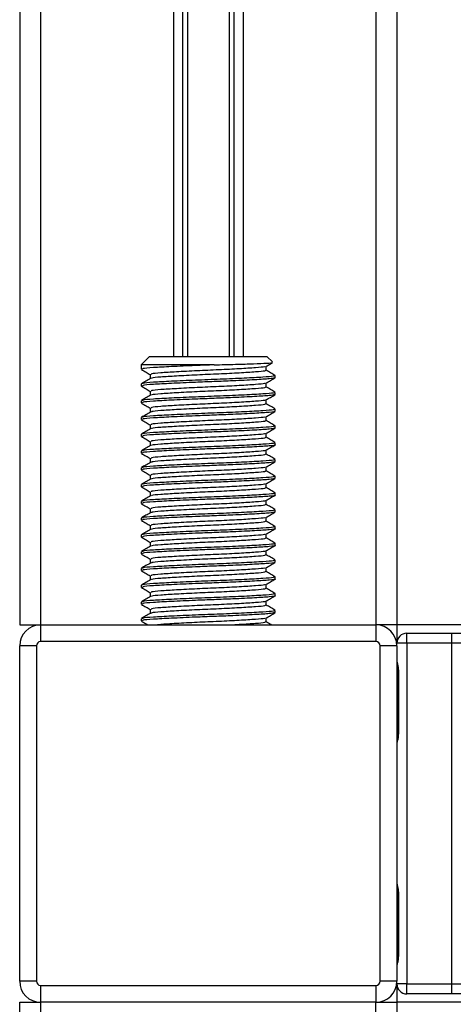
# Model space of a CAD drawing. Header units: millimetres. Extents: x 0 to 420, y 0 to 297.
# Tile 19 of 98: x 69.61 to 72.06, y 199.62 to 205.16. Entities that reach past the tile are written whole.
import ezdxf

# ---------------------------------------------------------------- set-up
doc = ezdxf.new("R2010")
doc.units = ezdxf.units.MM

msp = doc.modelspace()

# ---------------------------------------------------------------- linework, layer by layer
at = {"color": 7, "linetype": 'Continuous', "lineweight": 25}
for p, q in [((69.61497, 231.95711), (69.61497, 201.75502)), ((69.73294, 231.95711), (69.73294, 201.75502)), ((71.62057, 231.95711), (71.62057, 201.75502)), ((71.73855, 231.95711), (71.73855, 201.75502)), ((70.48092, 227.33714), (70.48092, 203.26513)), ((70.53207, 227.33714), (70.53207, 203.26513)), ((70.55916, 227.33714), (70.55916, 203.26513)), ((70.79435, 227.33714), (70.79435, 203.26513)), ((70.82144, 227.33714), (70.82144, 203.26513)), ((70.8726, 227.33714), (70.8726, 203.26513)), ((70.34642, 203.26513), (70.29923, 203.21794)), ((70.34642, 203.26513), (71.00709, 203.26513)), ((71.03773, 203.23449), (71.00709, 203.26513)), ((70.29923, 203.21794), (70.29923, 203.19299)), ((70.70949, 203.21794), (70.29923, 203.21794)), ((71.0032, 203.18705), (71.0032, 203.21006)), ((70.35032, 203.16346), (70.35032, 203.14054)), ((71.05428, 203.14578), (71.05428, 203.15762)), ((70.29923, 203.1104), (70.29923, 203.09861)), ((71.0032, 203.09267), (71.0032, 203.11568)), ((71.05097, 203.14578), (71.05375, 203.14495)), ((70.35032, 203.06908), (70.35032, 203.04616)), ((71.05097, 203.0514), (71.05375, 203.05057)), ((71.05428, 203.0514), (71.05428, 203.06324)), ((70.29923, 203.01602), (70.29923, 203.00423)), ((71.0032, 202.99829), (71.0032, 203.02129)), ((70.35032, 202.97469), (70.35032, 202.95178)), ((71.05428, 202.95701), (71.05428, 202.96886)), ((70.29923, 202.92164), (70.29923, 202.90984)), ((70.35032, 202.88031), (70.35032, 202.8574)), ((71.0032, 202.90391), (71.0032, 202.92691)), ((70.29923, 202.82726), (70.29923, 202.81546)), ((71.0032, 202.80953), (71.0032, 202.83253)), ((71.05097, 202.86263), (71.05375, 202.86181)), ((71.05428, 202.86263), (71.05428, 202.87448)), ((70.35032, 202.78593), (70.35032, 202.76301)), ((71.05428, 202.76825), (71.05428, 202.7801)), ((70.29923, 202.73288), (70.29923, 202.72108)), ((71.0032, 202.71515), (71.0032, 202.73815)), ((70.35032, 202.69155), (70.35032, 202.66863)), ((71.05097, 202.67387), (71.05375, 202.67305)), ((71.05428, 202.67387), (71.05428, 202.68571)), ((70.29923, 202.6385), (70.29923, 202.6267)), ((71.0032, 202.62076), (71.0032, 202.64377)), ((70.29923, 202.54412), (70.29923, 202.53232)), ((70.35032, 202.59717), (70.35032, 202.57425)), ((71.0032, 202.52638), (71.0032, 202.54939)), ((71.05097, 202.57949), (71.05375, 202.57867)), ((71.05428, 202.57949), (71.05428, 202.59133)), ((70.35032, 202.50279), (70.35032, 202.47987)), ((71.05428, 202.48511), (71.05428, 202.49695)), ((70.29923, 202.44973), (70.29923, 202.43794)), ((71.0032, 202.432), (71.0032, 202.45501)), ((70.35032, 202.40841), (70.35032, 202.38549)), ((71.05097, 202.39073), (71.05375, 202.3899)), ((71.05428, 202.39073), (71.05428, 202.40257)), ((70.29923, 202.35535), (70.29923, 202.34355)), ((71.0032, 202.33762), (71.0032, 202.36062)), ((70.35032, 202.31402), (70.35032, 202.29111)), ((71.0032, 202.24324), (71.0032, 202.26624)), ((71.05428, 202.29634), (71.05428, 202.30819)), ((70.29923, 202.26097), (70.29923, 202.24917)), ((70.35032, 202.21964), (70.35032, 202.19672)), ((71.05428, 202.20196), (71.05428, 202.21381)), ((70.29923, 202.16659), (70.29923, 202.15479)), ((71.0032, 202.14886), (71.0032, 202.17186)), ((70.35032, 202.12526), (70.35032, 202.10234)), ((71.05428, 202.10758), (71.05428, 202.11942)), ((70.29923, 202.07221), (70.29923, 202.06041)), ((71.0032, 202.05447), (71.0032, 202.07748)), ((70.35032, 202.03088), (70.35032, 202.00796)), ((71.05428, 202.0132), (71.05428, 202.02504)), ((70.29923, 201.97783), (70.29923, 201.96603)), ((70.35032, 201.9365), (70.35032, 201.91358)), ((71.0032, 201.96009), (71.0032, 201.9831)), ((70.29923, 201.88344), (70.29923, 201.87165)), ((71.0032, 201.86571), (71.0032, 201.88872)), ((71.05428, 201.91882), (71.05428, 201.93066)), ((70.35032, 201.84212), (70.35032, 201.8192)), ((71.05097, 201.82444), (71.05375, 201.82361)), ((71.05428, 201.82444), (71.05428, 201.83628)), ((70.29923, 201.78906), (70.29923, 201.77727)), ((71.0032, 201.77133), (71.0032, 201.79433)), ((69.61497, 201.75502), (69.73294, 201.75502)), ((69.73294, 201.75502), (71.62057, 201.75502)), ((69.73294, 201.75502), (69.73294, 201.66064)), ((71.73855, 201.75502), (71.62057, 201.75502)), ((71.62057, 201.75502), (71.62057, 201.66064)), ((138.51349, 201.75502), (71.73855, 201.75502)), ((71.73855, 201.75502), (71.73855, 201.6512)), ((71.62057, 201.66064), (69.73294, 201.66064)), ((71.79518, 201.6512), (71.79518, 201.70783)), ((71.79518, 201.70783), (72.04766, 201.70783)), ((72.04766, 201.6512), (72.04766, 201.70783)), ((72.04766, 201.70783), (72.12441, 201.70783)), ((69.70935, 201.63704), (69.61497, 201.63704)), ((69.61497, 199.74941), (69.61497, 201.63704)), ((69.70935, 201.63704), (69.70935, 199.74941)), ((71.73855, 201.63704), (71.64417, 201.63704)), ((71.64417, 199.74941), (71.64417, 201.63704)), ((71.79518, 201.6512), (71.73855, 201.6512)), ((71.73855, 201.63704), (71.73855, 199.74941)), ((71.79518, 201.6512), (71.79518, 199.73526)), ((72.04766, 201.6512), (71.79518, 201.6512)), ((72.04766, 199.73526), (72.04766, 201.6512)), ((72.16445, 201.6512), (72.04766, 201.6512)), ((71.74361, 201.49547), (71.74361, 201.14154)), ((71.74361, 201.49547), (71.74723, 201.49547)), ((71.74723, 201.49547), (71.74723, 201.14154)), ((71.74361, 201.14154), (71.74723, 201.14154)), ((71.74361, 200.24492), (71.74361, 199.89099)), ((71.74361, 200.24492), (71.74723, 200.24492)), ((71.74723, 200.24492), (71.74723, 199.89099)), ((71.74361, 199.89099), (71.74723, 199.89099)), ((69.70935, 199.74941), (69.61497, 199.74941)), ((69.73294, 199.72582), (69.73294, 199.63144)), ((69.73294, 199.72582), (71.62057, 199.72582)), ((71.62057, 199.72582), (71.62057, 199.63144)), ((71.73855, 199.74941), (71.64417, 199.74941)), ((71.73855, 199.73526), (71.73855, 199.63144)), ((71.79518, 199.73526), (71.73855, 199.73526)), ((71.79518, 199.73526), (72.04766, 199.73526)), ((71.79518, 199.67863), (71.79518, 199.73526)), ((72.04766, 199.73526), (72.16445, 199.73526)), ((72.04766, 199.67863), (72.04766, 199.73526)), ((72.04766, 199.67863), (71.79518, 199.67863)), ((72.12441, 199.67863), (72.04766, 199.67863)), ((69.61497, 199.06515), (69.61497, 199.63144)), ((69.61497, 199.63144), (69.73294, 199.63144)), ((71.62057, 199.63144), (69.73294, 199.63144)), ((69.73294, 199.63144), (69.73294, 199.06515)), ((71.62057, 199.06515), (71.62057, 199.63144)), ((71.62057, 199.63144), (71.73855, 199.63144)), ((138.51349, 199.63144), (71.73855, 199.63144)), ((71.73855, 199.63144), (71.73855, 199.06515))]:
    msp.add_line(p, q, dxfattribs=at)
for centre, radius, start, end in [((69.73294, 201.63704), 0.11798, 90, 180), ((71.62057, 201.63704), 0.11798, 0, 90), ((69.73294, 201.63704), 0.0236, 90, 180), ((71.62057, 201.63704), 0.0236, 0, 90), ((71.79518, 201.6512), 0.05663, 90, 180), ((69.73294, 199.74941), 0.11798, 180, 270), ((69.73294, 199.74941), 0.0236, 180, 270), ((71.62057, 199.74941), 0.0236, 270, 0), ((71.62057, 199.74941), 0.11798, 270, 0), ((71.79518, 199.73526), 0.05663, 180, 270)]:
    msp.add_arc(centre, radius, start, end, dxfattribs=at)
for points, knots in [([(70.70949, 203.21794), (70.67434, 203.21661), (70.5904, 203.21346), (70.46538, 203.20776), (70.36214, 203.20225), (70.30373, 203.19746), (70.30535, 203.19423), (70.30598, 203.19299)], [0, 0, 0, 0, 0.1684965, 0.4023825, 0.6300711, 0.8575321, 1, 1, 1, 1]), ([(70.99583, 203.20917), (70.99568, 203.20838), (70.99517, 203.20565), (70.94587, 203.20165), (70.85635, 203.19554), (70.7378, 203.1897), (70.61152, 203.18449), (70.49405, 203.17826), (70.40468, 203.17275), (70.35414, 203.16796), (70.35557, 203.16472), (70.35612, 203.16346)], [0, 0, 0, 0, 0.0492908, 0.1712997, 0.2981292, 0.4238469, 0.5463291, 0.6737547, 0.7978, 0.9217212, 1, 1, 1, 1]), ([(70.70949, 203.21794), (70.75065, 203.21895), (70.83296, 203.22097), (70.9373, 203.22443), (71.00911, 203.22762), (71.04315, 203.23002), (71.03697, 203.23161), (71.03529, 203.23205)], [0, 0, 0, 0, 0.2284813, 0.4569625, 0.6854437, 0.9140772, 1, 1, 1, 1]), ([(71.00158, 203.20912), (71.01012, 203.21407), (71.02226, 203.2211), (71.03441, 203.22814), (71.03802, 203.23022)], [0, 0, 0, 0, 0.7031723, 1, 1, 1, 1]), ([(70.30068, 203.19161), (70.30923, 203.18666), (70.32578, 203.17708), (70.34232, 203.1675), (70.35032, 203.16287)], [0, 0, 0, 0, 0.5163558, 1, 1, 1, 1]), ([(71.04788, 203.15762), (71.04815, 203.1563), (71.04881, 203.15303), (70.98878, 203.14855), (70.88424, 203.14246), (70.74741, 203.13661), (70.6013, 203.1314), (70.46545, 203.12517), (70.36212, 203.11967), (70.30373, 203.11488), (70.30535, 203.11165), (70.30598, 203.1104)], [0, 0, 0, 0, 0.0795242, 0.1977381, 0.3206174, 0.4424209, 0.5610929, 0.684549, 0.8047339, 0.9247987, 1, 1, 1, 1]), ([(70.99763, 203.18709), (70.99785, 203.18578), (70.99842, 203.18252), (70.94654, 203.17805), (70.85617, 203.17195), (70.73784, 203.1661), (70.61155, 203.16089), (70.49389, 203.15467), (70.40527, 203.14915), (70.35684, 203.14478), (70.35718, 203.142), (70.35728, 203.1412)], [0, 0, 0, 0, 0.0812126, 0.2026951, 0.3289775, 0.4541529, 0.5761068, 0.7029826, 0.8264929, 0.9498795, 1, 1, 1, 1]), ([(71.05335, 203.15869), (71.04481, 203.16363), (71.02809, 203.17331), (71.01137, 203.183), (71.0032, 203.18773)], [0, 0, 0, 0, 0.51125952, 1, 1, 1, 1]), ([(70.35144, 203.14119), (70.34289, 203.13624), (70.3258, 203.12634), (70.30871, 203.11644), (70.30016, 203.1115)], [0, 0, 0, 0, 0.49989867, 1, 1, 1, 1]), ([(70.30068, 203.09723), (70.30923, 203.09228), (70.32578, 203.0827), (70.34232, 203.07312), (70.35032, 203.06849)], [0, 0, 0, 0, 0.5163558, 1, 1, 1, 1]), ([(71.05057, 203.14443), (71.04338, 203.14273), (71.02827, 203.13916), (70.94225, 203.13388), (70.82924, 203.12813), (70.71101, 203.1236), (70.59026, 203.11907), (70.46542, 203.11338), (70.36213, 203.10787), (70.30373, 203.10308), (70.30535, 203.09985), (70.30598, 203.09861)], [0, 0, 0, 0, 0.11210007, 0.23554127, 0.36255871, 0.45704119, 0.54852784, 0.6755183, 0.79914386, 0.9226458, 1, 1, 1, 1]), ([(70.99583, 203.11478), (70.99568, 203.114), (70.99517, 203.11127), (70.94587, 203.10727), (70.85635, 203.10116), (70.7378, 203.09532), (70.61152, 203.09011), (70.49405, 203.08388), (70.40468, 203.07837), (70.35414, 203.07357), (70.35557, 203.07034), (70.35612, 203.06908)], [0, 0, 0, 0, 0.04929084, 0.1712997, 0.29812922, 0.42384695, 0.54632913, 0.67375466, 0.7978, 0.92172117, 1, 1, 1, 1]), ([(71.00158, 203.11474), (71.01012, 203.11969), (71.0272, 203.12958), (71.04429, 203.13947), (71.05283, 203.14442)], [0, 0, 0, 0, 0.4999098, 1, 1, 1, 1]), ([(70.35144, 203.04681), (70.34289, 203.04186), (70.3258, 203.03196), (70.30871, 203.02206), (70.30016, 203.01711)], [0, 0, 0, 0, 0.4998987, 1, 1, 1, 1]), ([(71.04788, 203.06324), (71.04815, 203.06192), (71.04881, 203.05865), (70.98878, 203.05417), (70.88424, 203.04808), (70.74741, 203.04222), (70.6013, 203.03702), (70.46545, 203.03079), (70.36212, 203.02528), (70.30373, 203.02049), (70.30535, 203.01727), (70.30598, 203.01602)], [0, 0, 0, 0, 0.07952416, 0.19773806, 0.32061745, 0.44242089, 0.56109289, 0.68454905, 0.80473395, 0.92479867, 1, 1, 1, 1]), ([(71.05057, 203.05005), (71.04338, 203.04835), (71.02827, 203.04478), (70.94225, 203.0395), (70.82924, 203.03375), (70.71101, 203.02921), (70.59026, 203.02469), (70.46542, 203.019), (70.36213, 203.01348), (70.30373, 203.0087), (70.30535, 203.00547), (70.30598, 203.00423)], [0, 0, 0, 0, 0.1121001, 0.2355413, 0.3625587, 0.4570412, 0.5485278, 0.6755183, 0.7991439, 0.9226458, 1, 1, 1, 1]), ([(70.99763, 203.09271), (70.99785, 203.0914), (70.99842, 203.08814), (70.94654, 203.08367), (70.85617, 203.07757), (70.73784, 203.07172), (70.61155, 203.06651), (70.49389, 203.06029), (70.40527, 203.05477), (70.35684, 203.0504), (70.35718, 203.04762), (70.35728, 203.04681)], [0, 0, 0, 0, 0.08121257, 0.20269512, 0.32897753, 0.45415295, 0.57610678, 0.70298262, 0.82649287, 0.94987948, 1, 1, 1, 1]), ([(71.00158, 203.02036), (71.01012, 203.02531), (71.0272, 203.0352), (71.04429, 203.04509), (71.05283, 203.05004)], [0, 0, 0, 0, 0.4999098, 1, 1, 1, 1]), ([(71.05335, 203.0643), (71.04481, 203.06925), (71.02809, 203.07893), (71.01137, 203.08862), (71.0032, 203.09335)], [0, 0, 0, 0, 0.5112595, 1, 1, 1, 1]), ([(70.30068, 203.00285), (70.30923, 202.9979), (70.32578, 202.98832), (70.34232, 202.97874), (70.35032, 202.9741)], [0, 0, 0, 0, 0.5163558, 1, 1, 1, 1]), ([(70.99583, 203.0204), (70.99568, 203.01962), (70.99517, 203.01689), (70.94587, 203.01289), (70.85635, 203.00678), (70.7378, 203.00093), (70.61152, 202.99573), (70.49405, 202.9895), (70.40468, 202.98399), (70.35414, 202.97919), (70.35557, 202.97595), (70.35612, 202.9747)], [0, 0, 0, 0, 0.04929084, 0.1712997, 0.29812922, 0.42384695, 0.54632913, 0.67375466, 0.7978, 0.92172117, 1, 1, 1, 1]), ([(70.99763, 202.99833), (70.99785, 202.99702), (70.99842, 202.99376), (70.94654, 202.98928), (70.85617, 202.98319), (70.73784, 202.97734), (70.61155, 202.97213), (70.49389, 202.9659), (70.40527, 202.96039), (70.35684, 202.95602), (70.35718, 202.95324), (70.35728, 202.95243)], [0, 0, 0, 0, 0.0812126, 0.2026951, 0.3289775, 0.4541529, 0.5761068, 0.7029826, 0.8264929, 0.9498795, 1, 1, 1, 1]), ([(71.05335, 202.96992), (71.04481, 202.97487), (71.02809, 202.98455), (71.01137, 202.99423), (71.0032, 202.99897)], [0, 0, 0, 0, 0.5112595, 1, 1, 1, 1]), ([(70.35144, 202.95242), (70.34289, 202.94748), (70.3258, 202.93758), (70.30871, 202.92768), (70.30016, 202.92273)], [0, 0, 0, 0, 0.4998987, 1, 1, 1, 1]), ([(71.04788, 202.96886), (71.04815, 202.96754), (71.04881, 202.96427), (70.98878, 202.95979), (70.88424, 202.95369), (70.74741, 202.94784), (70.6013, 202.94264), (70.46545, 202.93641), (70.36212, 202.9309), (70.30373, 202.92611), (70.30535, 202.92288), (70.30598, 202.92164)], [0, 0, 0, 0, 0.0795242, 0.1977381, 0.3206174, 0.4424209, 0.5610929, 0.684549, 0.8047339, 0.9247987, 1, 1, 1, 1]), ([(71.05097, 202.95701), (71.05204, 202.95674), (71.06074, 202.95449), (71.02472, 202.9506), (70.94401, 202.94511), (70.8289, 202.93937), (70.71109, 202.93483), (70.59023, 202.93031), (70.46543, 202.92462), (70.36213, 202.9191), (70.30373, 202.91432), (70.30535, 202.91109), (70.30598, 202.90984)], [0, 0, 0, 0, 0.0167834, 0.1370015, 0.2569808, 0.380436, 0.4722687, 0.5611895, 0.6846185, 0.8047769, 0.9248152, 1, 1, 1, 1]), ([(71.00158, 202.92598), (71.01012, 202.93092), (71.0272, 202.94082), (71.04429, 202.95071), (71.05283, 202.95565)], [0, 0, 0, 0, 0.4999098, 1, 1, 1, 1]), ([(70.30068, 202.90846), (70.30923, 202.90352), (70.32578, 202.89394), (70.34232, 202.88436), (70.35032, 202.87972)], [0, 0, 0, 0, 0.5163558, 1, 1, 1, 1]), ([(70.99583, 202.92602), (70.99568, 202.92524), (70.99517, 202.9225), (70.94587, 202.91851), (70.85635, 202.9124), (70.7378, 202.90655), (70.61152, 202.90134), (70.49405, 202.89512), (70.40468, 202.88961), (70.35414, 202.88481), (70.35557, 202.88157), (70.35612, 202.88032)], [0, 0, 0, 0, 0.0492908, 0.1712997, 0.2981292, 0.4238469, 0.5463291, 0.6737547, 0.7978, 0.9217212, 1, 1, 1, 1]), ([(70.99763, 202.90395), (70.99785, 202.90264), (70.99842, 202.89937), (70.94654, 202.8949), (70.85617, 202.88881), (70.73784, 202.88296), (70.61155, 202.87775), (70.49389, 202.87152), (70.40527, 202.86601), (70.35684, 202.86164), (70.35718, 202.85886), (70.35728, 202.85805)], [0, 0, 0, 0, 0.0812126, 0.2026951, 0.3289775, 0.4541529, 0.5761068, 0.7029826, 0.8264929, 0.9498795, 1, 1, 1, 1]), ([(71.05335, 202.87554), (71.04481, 202.88049), (71.02809, 202.89017), (71.01137, 202.89985), (71.0032, 202.90459)], [0, 0, 0, 0, 0.5112595, 1, 1, 1, 1]), ([(70.35144, 202.85804), (70.34289, 202.85309), (70.3258, 202.84319), (70.30871, 202.8333), (70.30016, 202.82835)], [0, 0, 0, 0, 0.4998987, 1, 1, 1, 1]), ([(71.04788, 202.87448), (71.04815, 202.87316), (71.04881, 202.86989), (70.98878, 202.86541), (70.88424, 202.85931), (70.74741, 202.85346), (70.6013, 202.84826), (70.46545, 202.84203), (70.36212, 202.83652), (70.30373, 202.83173), (70.30535, 202.8285), (70.30598, 202.82726)], [0, 0, 0, 0, 0.0795242, 0.1977381, 0.3206174, 0.4424209, 0.5610929, 0.684549, 0.8047339, 0.9247987, 1, 1, 1, 1]), ([(71.05057, 202.86129), (71.04338, 202.85959), (71.02827, 202.85601), (70.94225, 202.85074), (70.82924, 202.84498), (70.71101, 202.84045), (70.59026, 202.83593), (70.46542, 202.83023), (70.36213, 202.82472), (70.30373, 202.81993), (70.30535, 202.81671), (70.30598, 202.81546)], [0, 0, 0, 0, 0.1121001, 0.2355413, 0.3625587, 0.4570412, 0.5485278, 0.6755183, 0.7991439, 0.9226458, 1, 1, 1, 1]), ([(70.99583, 202.83164), (70.99568, 202.83085), (70.99517, 202.82812), (70.94587, 202.82413), (70.85635, 202.81802), (70.7378, 202.81217), (70.61152, 202.80696), (70.49405, 202.80073), (70.40468, 202.79523), (70.35414, 202.79043), (70.35557, 202.78719), (70.35612, 202.78594)], [0, 0, 0, 0, 0.0492908, 0.1712997, 0.2981292, 0.4238469, 0.5463291, 0.6737547, 0.7978, 0.9217212, 1, 1, 1, 1]), ([(71.00158, 202.8316), (71.01012, 202.83654), (71.0272, 202.84644), (71.04429, 202.85633), (71.05283, 202.86127)], [0, 0, 0, 0, 0.4999098, 1, 1, 1, 1]), ([(70.30068, 202.81408), (70.30923, 202.80914), (70.32578, 202.79956), (70.34232, 202.78998), (70.35032, 202.78534)], [0, 0, 0, 0, 0.5163558, 1, 1, 1, 1]), ([(71.04788, 202.7801), (71.04815, 202.77878), (71.04881, 202.77551), (70.98878, 202.77103), (70.88424, 202.76493), (70.74741, 202.75908), (70.6013, 202.75387), (70.46545, 202.74765), (70.36212, 202.74214), (70.30373, 202.73735), (70.30535, 202.73412), (70.30598, 202.73288)], [0, 0, 0, 0, 0.0795242, 0.1977381, 0.3206174, 0.4424209, 0.5610929, 0.684549, 0.8047339, 0.9247987, 1, 1, 1, 1]), ([(71.05097, 202.76825), (71.05204, 202.76798), (71.06074, 202.76573), (71.02472, 202.76184), (70.94401, 202.75635), (70.8289, 202.7506), (70.71109, 202.74607), (70.59023, 202.74155), (70.46543, 202.73585), (70.36213, 202.73034), (70.30373, 202.72555), (70.30535, 202.72232), (70.30598, 202.72108)], [0, 0, 0, 0, 0.0167834, 0.1370015, 0.2569808, 0.380436, 0.4722687, 0.5611895, 0.6846185, 0.8047769, 0.9248152, 1, 1, 1, 1]), ([(70.99763, 202.80956), (70.99785, 202.80826), (70.99842, 202.80499), (70.94654, 202.80052), (70.85617, 202.79442), (70.73784, 202.78857), (70.61155, 202.78337), (70.49389, 202.77714), (70.40527, 202.77163), (70.35684, 202.76726), (70.35718, 202.76447), (70.35728, 202.76367)], [0, 0, 0, 0, 0.08121257, 0.20269512, 0.32897753, 0.45415295, 0.57610678, 0.70298262, 0.82649287, 0.94987948, 1, 1, 1, 1]), ([(71.00158, 202.73721), (71.01012, 202.74216), (71.0272, 202.75206), (71.04429, 202.76195), (71.05283, 202.76689)], [0, 0, 0, 0, 0.4999098, 1, 1, 1, 1]), ([(71.05335, 202.78116), (71.04481, 202.78611), (71.02809, 202.79579), (71.01137, 202.80547), (71.0032, 202.8102)], [0, 0, 0, 0, 0.5112595, 1, 1, 1, 1]), ([(70.35144, 202.76366), (70.34289, 202.75871), (70.3258, 202.74881), (70.30871, 202.73892), (70.30016, 202.73397)], [0, 0, 0, 0, 0.4998987, 1, 1, 1, 1]), ([(70.30068, 202.7197), (70.30923, 202.71476), (70.32578, 202.70518), (70.34232, 202.69559), (70.35032, 202.69096)], [0, 0, 0, 0, 0.5163558, 1, 1, 1, 1]), ([(70.99583, 202.73726), (70.99568, 202.73647), (70.99517, 202.73374), (70.94587, 202.72975), (70.85635, 202.72364), (70.7378, 202.71779), (70.61152, 202.71258), (70.49405, 202.70635), (70.40468, 202.70085), (70.35414, 202.69605), (70.35557, 202.69281), (70.35612, 202.69156)], [0, 0, 0, 0, 0.0492908, 0.1712997, 0.2981292, 0.4238469, 0.5463291, 0.6737547, 0.7978, 0.9217212, 1, 1, 1, 1]), ([(70.99763, 202.71518), (70.99785, 202.71388), (70.99842, 202.71061), (70.94654, 202.70614), (70.85617, 202.70004), (70.73784, 202.69419), (70.61155, 202.68899), (70.49389, 202.68276), (70.40527, 202.67725), (70.35684, 202.67288), (70.35718, 202.67009), (70.35728, 202.66929)], [0, 0, 0, 0, 0.08121257, 0.20269512, 0.32897753, 0.45415295, 0.57610678, 0.70298262, 0.82649287, 0.94987948, 1, 1, 1, 1]), ([(71.05335, 202.68678), (71.04481, 202.69173), (71.02809, 202.70141), (71.01137, 202.71109), (71.0032, 202.71582)], [0, 0, 0, 0, 0.5112595, 1, 1, 1, 1]), ([(70.35144, 202.66928), (70.34289, 202.66433), (70.3258, 202.65443), (70.30871, 202.64454), (70.30016, 202.63959)], [0, 0, 0, 0, 0.4998987, 1, 1, 1, 1]), ([(71.04788, 202.68571), (71.04815, 202.6844), (71.04881, 202.68112), (70.98878, 202.67665), (70.88424, 202.67055), (70.74741, 202.6647), (70.6013, 202.65949), (70.46545, 202.65326), (70.36212, 202.64776), (70.30373, 202.64297), (70.30535, 202.63974), (70.30598, 202.6385)], [0, 0, 0, 0, 0.0795242, 0.1977381, 0.3206174, 0.4424209, 0.5610929, 0.684549, 0.8047339, 0.9247987, 1, 1, 1, 1]), ([(71.05057, 202.67252), (71.04338, 202.67082), (71.02827, 202.66725), (70.94225, 202.66198), (70.82924, 202.65622), (70.71101, 202.65169), (70.59026, 202.64717), (70.46542, 202.64147), (70.36213, 202.63596), (70.30373, 202.63117), (70.30535, 202.62794), (70.30598, 202.6267)], [0, 0, 0, 0, 0.11210007, 0.23554127, 0.36255871, 0.45704119, 0.54852784, 0.6755183, 0.79914386, 0.9226458, 1, 1, 1, 1]), ([(71.00158, 202.64283), (71.01012, 202.64778), (71.0272, 202.65767), (71.04429, 202.66756), (71.05283, 202.67251)], [0, 0, 0, 0, 0.4999098, 1, 1, 1, 1]), ([(70.30068, 202.62532), (70.30923, 202.62037), (70.32578, 202.6108), (70.34232, 202.60121), (70.35032, 202.59658)], [0, 0, 0, 0, 0.5163558, 1, 1, 1, 1]), ([(70.99583, 202.64288), (70.99568, 202.64209), (70.99517, 202.63936), (70.94587, 202.63536), (70.85635, 202.62925), (70.7378, 202.62341), (70.61152, 202.6182), (70.49405, 202.61197), (70.40468, 202.60647), (70.35414, 202.60167), (70.35557, 202.59843), (70.35612, 202.59717)], [0, 0, 0, 0, 0.0492908, 0.1712997, 0.2981292, 0.4238469, 0.5463291, 0.6737547, 0.7978, 0.9217212, 1, 1, 1, 1]), ([(70.99763, 202.6208), (70.99785, 202.61949), (70.99842, 202.61623), (70.94654, 202.61176), (70.85617, 202.60566), (70.73784, 202.59981), (70.61155, 202.5946), (70.49389, 202.58838), (70.40527, 202.58287), (70.35684, 202.5785), (70.35718, 202.57571), (70.35728, 202.57491)], [0, 0, 0, 0, 0.0812126, 0.2026951, 0.3289775, 0.4541529, 0.5761068, 0.7029826, 0.8264929, 0.9498795, 1, 1, 1, 1]), ([(71.05335, 202.5924), (71.04481, 202.59735), (71.02809, 202.60702), (71.01137, 202.61671), (71.0032, 202.62144)], [0, 0, 0, 0, 0.5112595, 1, 1, 1, 1]), ([(70.35144, 202.5749), (70.34289, 202.56995), (70.3258, 202.56005), (70.30871, 202.55015), (70.30016, 202.54521)], [0, 0, 0, 0, 0.4998987, 1, 1, 1, 1]), ([(71.04788, 202.59133), (71.04815, 202.59002), (71.04881, 202.58674), (70.98878, 202.58226), (70.88424, 202.57617), (70.74741, 202.57032), (70.6013, 202.56511), (70.46545, 202.55888), (70.36212, 202.55338), (70.30373, 202.54859), (70.30535, 202.54536), (70.30598, 202.54412)], [0, 0, 0, 0, 0.0795242, 0.1977381, 0.3206174, 0.4424209, 0.5610929, 0.684549, 0.8047339, 0.9247987, 1, 1, 1, 1]), ([(71.05057, 202.57814), (71.04338, 202.57644), (71.02827, 202.57287), (70.94225, 202.5676), (70.82924, 202.56184), (70.71101, 202.55731), (70.59026, 202.55278), (70.46542, 202.54709), (70.36213, 202.54158), (70.30373, 202.53679), (70.30535, 202.53356), (70.30598, 202.53232)], [0, 0, 0, 0, 0.11210007, 0.23554127, 0.36255871, 0.45704119, 0.54852784, 0.6755183, 0.79914386, 0.9226458, 1, 1, 1, 1]), ([(70.99583, 202.5485), (70.99568, 202.54771), (70.99517, 202.54498), (70.94587, 202.54098), (70.85635, 202.53487), (70.7378, 202.52903), (70.61152, 202.52382), (70.49405, 202.51759), (70.40468, 202.51208), (70.35414, 202.50729), (70.35557, 202.50405), (70.35612, 202.50279)], [0, 0, 0, 0, 0.0492908, 0.1712997, 0.2981292, 0.4238469, 0.5463291, 0.6737547, 0.7978, 0.9217212, 1, 1, 1, 1]), ([(71.00158, 202.54845), (71.01012, 202.5534), (71.0272, 202.56329), (71.04429, 202.57318), (71.05283, 202.57813)], [0, 0, 0, 0, 0.4999098, 1, 1, 1, 1]), ([(70.30068, 202.53094), (70.30923, 202.52599), (70.32578, 202.51641), (70.34232, 202.50683), (70.35032, 202.5022)], [0, 0, 0, 0, 0.5163558, 1, 1, 1, 1]), ([(71.04788, 202.49695), (71.04815, 202.49563), (71.04881, 202.49236), (70.98878, 202.48788), (70.88424, 202.48179), (70.74741, 202.47594), (70.6013, 202.47073), (70.46545, 202.4645), (70.36212, 202.45899), (70.30373, 202.45421), (70.30535, 202.45098), (70.30598, 202.44973)], [0, 0, 0, 0, 0.0795242, 0.1977381, 0.3206174, 0.4424209, 0.5610929, 0.684549, 0.8047339, 0.9247987, 1, 1, 1, 1]), ([(70.99763, 202.52642), (70.99785, 202.52511), (70.99842, 202.52185), (70.94654, 202.51738), (70.85617, 202.51128), (70.73784, 202.50543), (70.61155, 202.50022), (70.49389, 202.494), (70.40527, 202.48848), (70.35684, 202.48411), (70.35718, 202.48133), (70.35728, 202.48053)], [0, 0, 0, 0, 0.0812126, 0.2026951, 0.3289775, 0.4541529, 0.5761068, 0.7029826, 0.8264929, 0.9498795, 1, 1, 1, 1]), ([(71.05335, 202.49802), (71.04481, 202.50296), (71.02809, 202.51264), (71.01137, 202.52233), (71.0032, 202.52706)], [0, 0, 0, 0, 0.5112595, 1, 1, 1, 1]), ([(70.35144, 202.48052), (70.34289, 202.47557), (70.3258, 202.46567), (70.30871, 202.45577), (70.30016, 202.45082)], [0, 0, 0, 0, 0.4998987, 1, 1, 1, 1]), ([(70.30068, 202.43656), (70.30923, 202.43161), (70.32578, 202.42203), (70.34232, 202.41245), (70.35032, 202.40781)], [0, 0, 0, 0, 0.5163558, 1, 1, 1, 1]), ([(71.05097, 202.48511), (71.05204, 202.48483), (71.06074, 202.48258), (71.02472, 202.47869), (70.94401, 202.4732), (70.8289, 202.46746), (70.71109, 202.46292), (70.59023, 202.4584), (70.46543, 202.45271), (70.36213, 202.4472), (70.30373, 202.44241), (70.30535, 202.43918), (70.30598, 202.43794)], [0, 0, 0, 0, 0.0167834, 0.13700153, 0.25698079, 0.38043598, 0.47226866, 0.56118953, 0.6846185, 0.80477694, 0.92481522, 1, 1, 1, 1]), ([(70.99583, 202.45411), (70.99568, 202.45333), (70.99517, 202.4506), (70.94587, 202.4466), (70.85635, 202.44049), (70.7378, 202.43464), (70.61152, 202.42944), (70.49405, 202.42321), (70.40468, 202.4177), (70.35414, 202.4129), (70.35557, 202.40966), (70.35612, 202.40841)], [0, 0, 0, 0, 0.0492908, 0.1712997, 0.2981292, 0.4238469, 0.5463291, 0.6737547, 0.7978, 0.9217212, 1, 1, 1, 1]), ([(70.99763, 202.43204), (70.99785, 202.43073), (70.99842, 202.42747), (70.94654, 202.42299), (70.85617, 202.4169), (70.73784, 202.41105), (70.61155, 202.40584), (70.49389, 202.39961), (70.40527, 202.3941), (70.35684, 202.38973), (70.35718, 202.38695), (70.35728, 202.38614)], [0, 0, 0, 0, 0.0812126, 0.2026951, 0.3289775, 0.4541529, 0.5761068, 0.7029826, 0.8264929, 0.9498795, 1, 1, 1, 1]), ([(71.00158, 202.45407), (71.01012, 202.45902), (71.0272, 202.46891), (71.04429, 202.4788), (71.05283, 202.48375)], [0, 0, 0, 0, 0.4999098, 1, 1, 1, 1]), ([(71.05335, 202.40363), (71.04481, 202.40858), (71.02809, 202.41826), (71.01137, 202.42794), (71.0032, 202.43268)], [0, 0, 0, 0, 0.51125952, 1, 1, 1, 1]), ([(70.35144, 202.38614), (70.34289, 202.38119), (70.3258, 202.37129), (70.30871, 202.36139), (70.30016, 202.35644)], [0, 0, 0, 0, 0.4998987, 1, 1, 1, 1]), ([(71.04788, 202.40257), (71.04815, 202.40125), (71.04881, 202.39798), (70.98878, 202.3935), (70.88424, 202.3874), (70.74741, 202.38155), (70.6013, 202.37635), (70.46545, 202.37012), (70.36212, 202.36461), (70.30373, 202.35982), (70.30535, 202.3566), (70.30598, 202.35535)], [0, 0, 0, 0, 0.0795242, 0.1977381, 0.3206174, 0.4424209, 0.5610929, 0.684549, 0.8047339, 0.9247987, 1, 1, 1, 1]), ([(71.05057, 202.38938), (71.04338, 202.38768), (71.02827, 202.38411), (70.94225, 202.37883), (70.82924, 202.37307), (70.71101, 202.36854), (70.59026, 202.36402), (70.46542, 202.35833), (70.36213, 202.35281), (70.30373, 202.34803), (70.30535, 202.3448), (70.30598, 202.34355)], [0, 0, 0, 0, 0.1121001, 0.2355413, 0.3625587, 0.4570412, 0.5485278, 0.6755183, 0.7991439, 0.9226458, 1, 1, 1, 1]), ([(71.00158, 202.35969), (71.01012, 202.36464), (71.0272, 202.37453), (71.04429, 202.38442), (71.05283, 202.38937)], [0, 0, 0, 0, 0.4999098, 1, 1, 1, 1]), ([(70.30068, 202.34217), (70.30923, 202.33723), (70.32578, 202.32765), (70.34232, 202.31807), (70.35032, 202.31343)], [0, 0, 0, 0, 0.5163558, 1, 1, 1, 1]), ([(70.99583, 202.35973), (70.99568, 202.35895), (70.99517, 202.35621), (70.94587, 202.35222), (70.85635, 202.34611), (70.7378, 202.34026), (70.61152, 202.33506), (70.49405, 202.32883), (70.40468, 202.32332), (70.35414, 202.31852), (70.35557, 202.31528), (70.35612, 202.31403)], [0, 0, 0, 0, 0.0492908, 0.1712997, 0.2981292, 0.4238469, 0.5463291, 0.6737547, 0.7978, 0.9217212, 1, 1, 1, 1]), ([(70.99763, 202.33766), (70.99785, 202.33635), (70.99842, 202.33308), (70.94654, 202.32861), (70.85617, 202.32252), (70.73784, 202.31667), (70.61155, 202.31146), (70.49389, 202.30523), (70.40527, 202.29972), (70.35684, 202.29535), (70.35718, 202.29257), (70.35728, 202.29176)], [0, 0, 0, 0, 0.0812126, 0.2026951, 0.3289775, 0.4541529, 0.5761068, 0.7029826, 0.8264929, 0.9498795, 1, 1, 1, 1]), ([(71.05335, 202.30925), (71.04481, 202.3142), (71.02809, 202.32388), (71.01137, 202.33356), (71.0032, 202.3383)], [0, 0, 0, 0, 0.5112595, 1, 1, 1, 1]), ([(70.35144, 202.29175), (70.34289, 202.2868), (70.3258, 202.2769), (70.30871, 202.26701), (70.30016, 202.26206)], [0, 0, 0, 0, 0.4998987, 1, 1, 1, 1]), ([(71.04788, 202.30819), (71.04815, 202.30687), (71.04881, 202.3036), (70.98878, 202.29912), (70.88424, 202.29302), (70.74741, 202.28717), (70.6013, 202.28197), (70.46545, 202.27574), (70.36212, 202.27023), (70.30373, 202.26544), (70.30535, 202.26221), (70.30598, 202.26097)], [0, 0, 0, 0, 0.0795242, 0.1977381, 0.3206174, 0.4424209, 0.5610929, 0.684549, 0.8047339, 0.9247987, 1, 1, 1, 1]), ([(71.05097, 202.29634), (71.05204, 202.29607), (71.06074, 202.29382), (71.02472, 202.28993), (70.94401, 202.28444), (70.8289, 202.2787), (70.71109, 202.27416), (70.59023, 202.26964), (70.46543, 202.26394), (70.36213, 202.25843), (70.30373, 202.25364), (70.30535, 202.25042), (70.30598, 202.24917)], [0, 0, 0, 0, 0.0167834, 0.1370015, 0.2569808, 0.380436, 0.4722687, 0.5611895, 0.6846185, 0.8047769, 0.9248152, 1, 1, 1, 1]), ([(71.00158, 202.26531), (71.01012, 202.27025), (71.0272, 202.28015), (71.04429, 202.29004), (71.05283, 202.29498)], [0, 0, 0, 0, 0.4999098, 1, 1, 1, 1]), ([(70.30068, 202.24779), (70.30923, 202.24285), (70.32578, 202.23327), (70.34232, 202.22369), (70.35032, 202.21905)], [0, 0, 0, 0, 0.5163558, 1, 1, 1, 1]), ([(71.04788, 202.21381), (71.04815, 202.21249), (71.04881, 202.20922), (70.98878, 202.20474), (70.88424, 202.19864), (70.74741, 202.19279), (70.6013, 202.18758), (70.46545, 202.18136), (70.36212, 202.17585), (70.30373, 202.17106), (70.30535, 202.16783), (70.30598, 202.16659)], [0, 0, 0, 0, 0.0795242, 0.1977381, 0.3206174, 0.4424209, 0.5610929, 0.684549, 0.8047339, 0.9247987, 1, 1, 1, 1]), ([(70.99583, 202.26535), (70.99568, 202.26456), (70.99517, 202.26183), (70.94587, 202.25784), (70.85635, 202.25173), (70.7378, 202.24588), (70.61152, 202.24067), (70.49405, 202.23445), (70.40468, 202.22894), (70.35414, 202.22414), (70.35557, 202.2209), (70.35612, 202.21965)], [0, 0, 0, 0, 0.0492908, 0.1712997, 0.2981292, 0.4238469, 0.5463291, 0.6737547, 0.7978, 0.9217212, 1, 1, 1, 1]), ([(70.99763, 202.24328), (70.99785, 202.24197), (70.99842, 202.2387), (70.94654, 202.23423), (70.85617, 202.22814), (70.73784, 202.22229), (70.61155, 202.21708), (70.49389, 202.21085), (70.40527, 202.20534), (70.35684, 202.20097), (70.35718, 202.19819), (70.35728, 202.19738)], [0, 0, 0, 0, 0.0812126, 0.2026951, 0.3289775, 0.4541529, 0.5761068, 0.7029826, 0.8264929, 0.9498795, 1, 1, 1, 1]), ([(71.05335, 202.21487), (71.04481, 202.21982), (71.02809, 202.2295), (71.01137, 202.23918), (71.0032, 202.24392)], [0, 0, 0, 0, 0.5112595, 1, 1, 1, 1]), ([(70.35144, 202.19737), (70.34289, 202.19242), (70.3258, 202.18252), (70.30871, 202.17263), (70.30016, 202.16768)], [0, 0, 0, 0, 0.49989867, 1, 1, 1, 1]), ([(71.05097, 202.20196), (71.05204, 202.20169), (71.06074, 202.19944), (71.02472, 202.19555), (70.94401, 202.19006), (70.8289, 202.18431), (70.71109, 202.17978), (70.59023, 202.17526), (70.46543, 202.16956), (70.36213, 202.16405), (70.30373, 202.15926), (70.30535, 202.15604), (70.30598, 202.15479)], [0, 0, 0, 0, 0.0167834, 0.1370015, 0.2569808, 0.380436, 0.4722687, 0.5611895, 0.6846185, 0.8047769, 0.9248152, 1, 1, 1, 1]), ([(70.99583, 202.17097), (70.99568, 202.17018), (70.99517, 202.16745), (70.94587, 202.16346), (70.85635, 202.15735), (70.7378, 202.1515), (70.61152, 202.14629), (70.49405, 202.14006), (70.40468, 202.13456), (70.35414, 202.12976), (70.35557, 202.12652), (70.35612, 202.12527)], [0, 0, 0, 0, 0.0492908, 0.1712997, 0.2981292, 0.4238469, 0.5463291, 0.6737547, 0.7978, 0.9217212, 1, 1, 1, 1]), ([(71.00158, 202.17093), (71.01012, 202.17587), (71.0272, 202.18577), (71.04429, 202.19566), (71.05283, 202.2006)], [0, 0, 0, 0, 0.4999098, 1, 1, 1, 1]), ([(70.35144, 202.10299), (70.34289, 202.09804), (70.3258, 202.08814), (70.30871, 202.07825), (70.30016, 202.0733)], [0, 0, 0, 0, 0.4998987, 1, 1, 1, 1]), ([(70.30068, 202.15341), (70.30923, 202.14847), (70.32578, 202.13889), (70.34232, 202.1293), (70.35032, 202.12467)], [0, 0, 0, 0, 0.5163558, 1, 1, 1, 1]), ([(71.04788, 202.11942), (71.04815, 202.11811), (71.04881, 202.11483), (70.98878, 202.11036), (70.88424, 202.10426), (70.74741, 202.09841), (70.6013, 202.0932), (70.46545, 202.08697), (70.36212, 202.08147), (70.30373, 202.07668), (70.30535, 202.07345), (70.30598, 202.07221)], [0, 0, 0, 0, 0.0795242, 0.1977381, 0.3206174, 0.4424209, 0.5610929, 0.684549, 0.8047339, 0.9247987, 1, 1, 1, 1]), ([(71.05097, 202.10758), (71.05204, 202.10731), (71.06074, 202.10506), (71.02472, 202.10117), (70.94401, 202.09568), (70.8289, 202.08993), (70.71109, 202.0854), (70.59023, 202.08088), (70.46543, 202.07518), (70.36213, 202.06967), (70.30373, 202.06488), (70.30535, 202.06165), (70.30598, 202.06041)], [0, 0, 0, 0, 0.0167834, 0.13700153, 0.25698079, 0.38043598, 0.47226866, 0.56118953, 0.6846185, 0.80477694, 0.92481522, 1, 1, 1, 1]), ([(70.99763, 202.14889), (70.99785, 202.14759), (70.99842, 202.14432), (70.94654, 202.13985), (70.85617, 202.13375), (70.73784, 202.1279), (70.61155, 202.1227), (70.49389, 202.11647), (70.40527, 202.11096), (70.35684, 202.10659), (70.35718, 202.1038), (70.35728, 202.103)], [0, 0, 0, 0, 0.0812126, 0.2026951, 0.3289775, 0.4541529, 0.5761068, 0.7029826, 0.8264929, 0.9498795, 1, 1, 1, 1]), ([(71.00158, 202.07654), (71.01012, 202.08149), (71.0272, 202.09139), (71.04429, 202.10128), (71.05283, 202.10622)], [0, 0, 0, 0, 0.4999098, 1, 1, 1, 1]), ([(71.05335, 202.12049), (71.04481, 202.12544), (71.02809, 202.13512), (71.01137, 202.1448), (71.0032, 202.14953)], [0, 0, 0, 0, 0.5112595, 1, 1, 1, 1]), ([(70.30068, 202.05903), (70.30923, 202.05408), (70.32578, 202.04451), (70.34232, 202.03492), (70.35032, 202.03029)], [0, 0, 0, 0, 0.5163558, 1, 1, 1, 1]), ([(70.99583, 202.07659), (70.99568, 202.0758), (70.99517, 202.07307), (70.94587, 202.06907), (70.85635, 202.06297), (70.7378, 202.05712), (70.61152, 202.05191), (70.49405, 202.04568), (70.40468, 202.04018), (70.35414, 202.03538), (70.35557, 202.03214), (70.35612, 202.03088)], [0, 0, 0, 0, 0.0492908, 0.1712997, 0.2981292, 0.4238469, 0.5463291, 0.6737547, 0.7978, 0.9217212, 1, 1, 1, 1]), ([(70.99763, 202.05451), (70.99785, 202.0532), (70.99842, 202.04994), (70.94654, 202.04547), (70.85617, 202.03937), (70.73784, 202.03352), (70.61155, 202.02831), (70.49389, 202.02209), (70.40527, 202.01658), (70.35684, 202.01221), (70.35718, 202.00942), (70.35728, 202.00862)], [0, 0, 0, 0, 0.0812126, 0.2026951, 0.3289775, 0.4541529, 0.5761068, 0.7029826, 0.8264929, 0.9498795, 1, 1, 1, 1]), ([(71.05335, 202.02611), (71.04481, 202.03106), (71.02809, 202.04073), (71.01137, 202.05042), (71.0032, 202.05515)], [0, 0, 0, 0, 0.5112595, 1, 1, 1, 1]), ([(70.35144, 202.00861), (70.34289, 202.00366), (70.3258, 201.99376), (70.30871, 201.98387), (70.30016, 201.97892)], [0, 0, 0, 0, 0.4998987, 1, 1, 1, 1]), ([(71.04788, 202.02504), (71.04815, 202.02373), (71.04881, 202.02045), (70.98878, 202.01597), (70.88424, 202.00988), (70.74741, 202.00403), (70.6013, 201.99882), (70.46545, 201.99259), (70.36212, 201.98709), (70.30373, 201.9823), (70.30535, 201.97907), (70.30598, 201.97783)], [0, 0, 0, 0, 0.0795242, 0.1977381, 0.3206174, 0.4424209, 0.5610929, 0.684549, 0.8047339, 0.9247987, 1, 1, 1, 1]), ([(71.05097, 202.0132), (71.05204, 202.01292), (71.06074, 202.01068), (71.02472, 202.00679), (70.94401, 202.0013), (70.8289, 201.99555), (70.71109, 201.99102), (70.59023, 201.9865), (70.46543, 201.9808), (70.36213, 201.97529), (70.30373, 201.9705), (70.30535, 201.96727), (70.30598, 201.96603)], [0, 0, 0, 0, 0.0167834, 0.13700153, 0.25698079, 0.38043598, 0.47226866, 0.56118953, 0.6846185, 0.80477694, 0.92481522, 1, 1, 1, 1]), ([(71.00158, 201.98216), (71.01012, 201.98711), (71.0272, 201.997), (71.04429, 202.00689), (71.05283, 202.01184)], [0, 0, 0, 0, 0.4999098, 1, 1, 1, 1]), ([(70.30068, 201.96465), (70.30923, 201.9597), (70.32578, 201.95012), (70.34232, 201.94054), (70.35032, 201.93591)], [0, 0, 0, 0, 0.5163558, 1, 1, 1, 1]), ([(70.99583, 201.98221), (70.99568, 201.98142), (70.99517, 201.97869), (70.94587, 201.97469), (70.85635, 201.96858), (70.7378, 201.96274), (70.61152, 201.95753), (70.49405, 201.9513), (70.40468, 201.94579), (70.35414, 201.941), (70.35557, 201.93776), (70.35612, 201.9365)], [0, 0, 0, 0, 0.0492908, 0.1712997, 0.2981292, 0.4238469, 0.5463291, 0.6737547, 0.7978, 0.9217212, 1, 1, 1, 1]), ([(70.99763, 201.96013), (70.99785, 201.95882), (70.99842, 201.95556), (70.94654, 201.95109), (70.85617, 201.94499), (70.73784, 201.93914), (70.61155, 201.93393), (70.49389, 201.92771), (70.40527, 201.92219), (70.35684, 201.91782), (70.35718, 201.91504), (70.35728, 201.91424)], [0, 0, 0, 0, 0.0812126, 0.2026951, 0.3289775, 0.4541529, 0.5761068, 0.7029826, 0.8264929, 0.9498795, 1, 1, 1, 1]), ([(71.05335, 201.93173), (71.04481, 201.93667), (71.02809, 201.94635), (71.01137, 201.95604), (71.0032, 201.96077)], [0, 0, 0, 0, 0.51125952, 1, 1, 1, 1]), ([(70.35144, 201.91423), (70.34289, 201.90928), (70.3258, 201.89938), (70.30871, 201.88948), (70.30016, 201.88454)], [0, 0, 0, 0, 0.4998987, 1, 1, 1, 1]), ([(71.04788, 201.93066), (71.04815, 201.92934), (71.04881, 201.92607), (70.98878, 201.92159), (70.88424, 201.9155), (70.74741, 201.90965), (70.6013, 201.90444), (70.46545, 201.89821), (70.36212, 201.89271), (70.30373, 201.88792), (70.30535, 201.88469), (70.30598, 201.88344)], [0, 0, 0, 0, 0.0795242, 0.1977381, 0.3206174, 0.4424209, 0.5610929, 0.684549, 0.8047339, 0.9247987, 1, 1, 1, 1]), ([(71.05097, 201.91882), (71.05204, 201.91854), (71.06074, 201.91629), (71.02472, 201.9124), (70.94401, 201.90691), (70.8289, 201.90117), (70.71109, 201.89664), (70.59023, 201.89211), (70.46543, 201.88642), (70.36213, 201.88091), (70.30373, 201.87612), (70.30535, 201.87289), (70.30598, 201.87165)], [0, 0, 0, 0, 0.0167834, 0.13700153, 0.25698079, 0.38043598, 0.47226866, 0.56118953, 0.6846185, 0.80477694, 0.92481522, 1, 1, 1, 1]), ([(70.99583, 201.88782), (70.99568, 201.88704), (70.99517, 201.88431), (70.94587, 201.88031), (70.85635, 201.8742), (70.7378, 201.86836), (70.61152, 201.86315), (70.49405, 201.85692), (70.40468, 201.85141), (70.35414, 201.84661), (70.35557, 201.84338), (70.35612, 201.84212)], [0, 0, 0, 0, 0.0492908, 0.1712997, 0.2981292, 0.4238469, 0.5463291, 0.6737547, 0.7978, 0.9217212, 1, 1, 1, 1]), ([(71.00158, 201.88778), (71.01012, 201.89273), (71.0272, 201.90262), (71.04429, 201.91251), (71.05283, 201.91746)], [0, 0, 0, 0, 0.4999098, 1, 1, 1, 1]), ([(70.30068, 201.87027), (70.30923, 201.86532), (70.32578, 201.85574), (70.34232, 201.84616), (70.35032, 201.84153)], [0, 0, 0, 0, 0.5163558, 1, 1, 1, 1]), ([(71.04788, 201.83628), (71.04815, 201.83496), (71.04881, 201.83169), (70.98878, 201.82721), (70.88424, 201.82112), (70.74741, 201.81526), (70.6013, 201.81006), (70.46545, 201.80383), (70.36212, 201.79832), (70.30373, 201.79353), (70.30535, 201.79031), (70.30598, 201.78906)], [0, 0, 0, 0, 0.0795242, 0.1977381, 0.3206174, 0.4424209, 0.5610929, 0.684549, 0.8047339, 0.9247987, 1, 1, 1, 1]), ([(71.05057, 201.82309), (71.04338, 201.82139), (71.02827, 201.81782), (70.94225, 201.81254), (70.82924, 201.80679), (70.71101, 201.80225), (70.59026, 201.79773), (70.46542, 201.79204), (70.36213, 201.78652), (70.30373, 201.78174), (70.30535, 201.77851), (70.30598, 201.77727)], [0, 0, 0, 0, 0.1121001, 0.2355413, 0.3625587, 0.4570412, 0.5485278, 0.6755183, 0.7991439, 0.9226458, 1, 1, 1, 1]), ([(70.99763, 201.86575), (70.99785, 201.86444), (70.99842, 201.86118), (70.94654, 201.85671), (70.85617, 201.85061), (70.73784, 201.84476), (70.61155, 201.83955), (70.49389, 201.83333), (70.40527, 201.82781), (70.35684, 201.82344), (70.35718, 201.82066), (70.35728, 201.81985)], [0, 0, 0, 0, 0.0812126, 0.2026951, 0.3289775, 0.4541529, 0.5761068, 0.7029826, 0.8264929, 0.9498795, 1, 1, 1, 1]), ([(71.00158, 201.7934), (71.01012, 201.79835), (71.0272, 201.80824), (71.04429, 201.81813), (71.05283, 201.82308)], [0, 0, 0, 0, 0.4999098, 1, 1, 1, 1]), ([(71.05335, 201.83734), (71.04481, 201.84229), (71.02809, 201.85197), (71.01137, 201.86166), (71.0032, 201.86639)], [0, 0, 0, 0, 0.5112595, 1, 1, 1, 1]), ([(70.35144, 201.81985), (70.34289, 201.8149), (70.3258, 201.805), (70.30871, 201.7951), (70.30016, 201.79015)], [0, 0, 0, 0, 0.4998987, 1, 1, 1, 1]), ([(70.30068, 201.77589), (70.30923, 201.77094), (70.32124, 201.76399), (70.33325, 201.75703), (70.33672, 201.75502)], [0, 0, 0, 0, 0.7112717, 1, 1, 1, 1]), ([(70.99583, 201.79344), (70.99568, 201.79266), (70.99517, 201.78993), (70.94588, 201.78593), (70.85631, 201.77982), (70.73795, 201.77397), (70.61097, 201.76877), (70.49617, 201.76253), (70.41793, 201.75822), (70.39714, 201.75569), (70.39163, 201.75502)], [0, 0, 0, 0, 0.0585081, 0.2033321, 0.3538783, 0.5031048, 0.6484907, 0.7997444, 0.9469857, 1, 1, 1, 1]), ([(70.99763, 201.77137), (70.9979, 201.77006), (70.99858, 201.76679), (70.94549, 201.76235), (70.88278, 201.75779), (70.83497, 201.75543), (70.82668, 201.75502)], [0, 0, 0, 0, 0.22845559, 0.57019291, 0.92543255, 1, 1, 1, 1]), ([(71.03253, 201.75502), (71.03092, 201.75595), (71.02114, 201.76161), (71.01137, 201.76727), (71.0032, 201.77201)], [0, 0, 0, 0, 0.1641848, 1, 1, 1, 1]), ([(71.73855, 201.5548), (71.73863, 201.55316), (71.73895, 201.54669), (71.74135, 201.53731), (71.74455, 201.52266), (71.74683, 201.51056), (71.74713, 201.49911), (71.74723, 201.49547)], [0, 0, 0, 0, 0.1172575, 0.461179, 0.5069762, 0.8431627, 1, 1, 1, 1]), ([(71.73901, 201.54859), (71.73914, 201.54618), (71.73978, 201.53391), (71.74362, 201.51375), (71.74352, 201.49568), (71.74349, 201.48889)], [0, 0, 0, 0, 0.1322449, 0.6741763, 1, 1, 1, 1]), ([(71.74723, 201.14154), (71.74702, 201.13626), (71.74651, 201.12303), (71.74319, 201.10778), (71.73971, 201.0931), (71.73903, 201.08666), (71.73855, 201.08221)], [0, 0, 0, 0, 0.2269894, 0.5690124, 0.702034, 1, 1, 1, 1]), ([(71.74292, 201.14157), (71.74299, 201.13406), (71.74319, 201.11545), (71.73801, 201.09606), (71.73903, 201.08423), (71.73922, 201.08202)], [0, 0, 0, 0, 0.3553058, 0.87926, 1, 1, 1, 1]), ([(71.73855, 200.30425), (71.73863, 200.3026), (71.73895, 200.29613), (71.74135, 200.28675), (71.74455, 200.2721), (71.74683, 200.26), (71.74713, 200.24856), (71.74723, 200.24492)], [0, 0, 0, 0, 0.1172575, 0.461179, 0.5069762, 0.8431627, 1, 1, 1, 1]), ([(71.73901, 200.29803), (71.73914, 200.29562), (71.73978, 200.28336), (71.74362, 200.26319), (71.74352, 200.24512), (71.74349, 200.23833)], [0, 0, 0, 0, 0.1322449, 0.6741763, 1, 1, 1, 1]), ([(71.74723, 199.89099), (71.74702, 199.88571), (71.74651, 199.87247), (71.74319, 199.85723), (71.73971, 199.84254), (71.73903, 199.83611), (71.73855, 199.83166)], [0, 0, 0, 0, 0.2269894, 0.5690124, 0.702034, 1, 1, 1, 1]), ([(71.74292, 199.89102), (71.74299, 199.8835), (71.74319, 199.8649), (71.73801, 199.8455), (71.73903, 199.83367), (71.73922, 199.83146)], [0, 0, 0, 0, 0.3553058, 0.87926, 1, 1, 1, 1])]:
    msp.add_open_spline(points, degree=3, knots=knots, dxfattribs=at)

doc.saveas('drawing.dxf')
